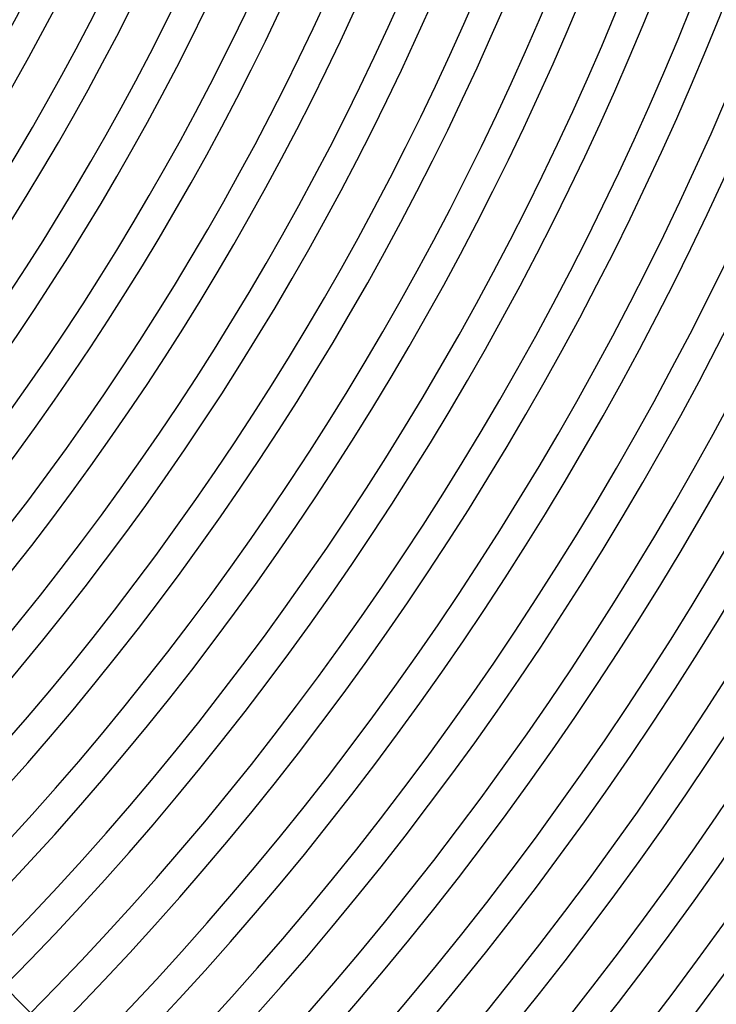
# Model space of a CAD drawing. Header units: millimetres. Extents: x -535 to 535, y -535 to 535.
# Tile 83 of 106: x 286 to 378, y -283 to -152. Entities that reach past the tile are written whole.
import ezdxf

# ---------------------------------------------------------------- set-up
doc = ezdxf.new("R2010")
doc.units = ezdxf.units.MM
doc.layers.add('THICK', color=7, linetype='Continuous')

msp = doc.modelspace()

# ---------------------------------------------------------------- linework, layer by layer
at = {"layer": 'THICK'}
msp.add_line((282.06, -279.23), (287.08, -284.25), dxfattribs=at)
for radius, start, end in [(476, 315.15, 359.85), (306, 315.374, 359.626), (310, 315.3696, 359.6303), (314, 315.3636, 359.6364), (318, 315.3603, 359.6397), (323, 315.3545, 359.6455), (327, 315.3504, 359.6496), (332, 315.3452, 359.6549), (336, 315.341, 359.659), (341, 315.3355, 359.6645), (345, 315.3322, 359.6679), (350, 315.3255, 359.6745), (354, 315.3237, 359.6763), (359, 315.3153, 359.6847), (363, 315.3157, 359.6843), (368, 315.3049, 359.6951), (372, 315.308, 359.692), (377, 315.2942, 359.7058), (381, 315.3008, 359.6993), (386, 315.2832, 359.7168), (390, 315.2938, 359.7062), (395, 315.2719, 359.7281), (399, 315.2872, 359.7128), (404, 315.2604, 359.7396), (408, 315.2809, 359.7191), (413, 315.2485, 359.7515), (417, 315.2748, 359.7252), (422, 315.2362, 359.7638), (426, 315.269, 359.731), (431, 315.2236, 359.7764), (435, 315.2635, 359.7366), (440, 315.2104, 359.7896), (444, 315.2581, 359.7419), (449, 315.1966, 359.8034), (453, 315.253, 359.747), (458, 315.1821, 359.8179), (462, 315.248, 359.752), (467, 315.1667, 359.8333), (471, 315.2433, 359.7567), (480, 315.2387, 359.7612), (486, 315.2168, 359.7833), (490, 315.2335, 359.7665)]:
    msp.add_arc((0, 0), radius, start, end, dxfattribs=at)

doc.saveas('drawing.dxf')
